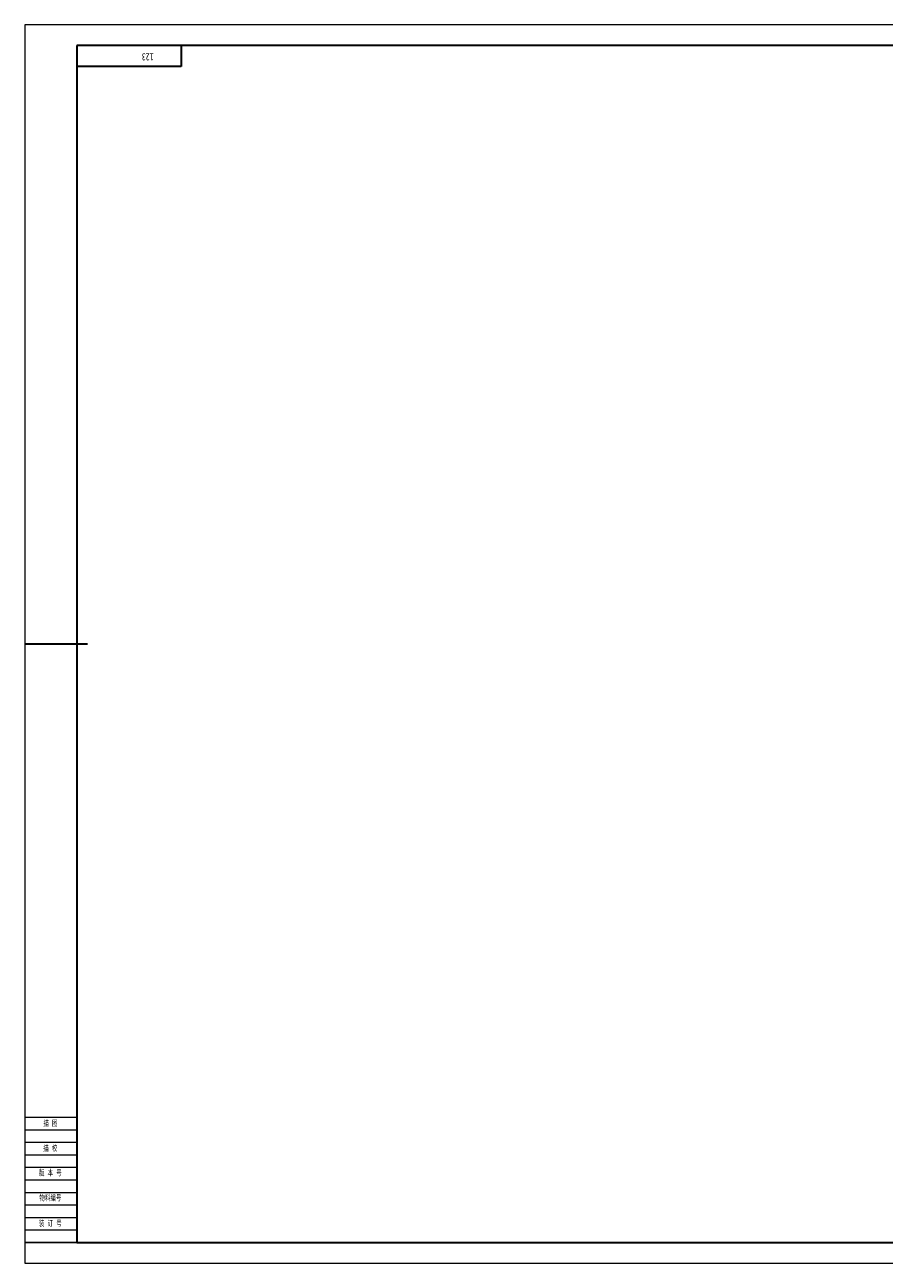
# Model space of a CAD drawing. Extents: x -831 to 10, y -66 to 528.
# Tile 1 of 2: x -831 to -419, y -66 to 528. Entities that reach past the tile are written whole.
import ezdxf
from ezdxf.enums import TextEntityAlignment as Align

# ---------------------------------------------------------------- set-up
doc = ezdxf.new("R2010")
doc.units = 0
doc.header["$MEASUREMENT"] = 0
doc.layers.get('0').update_dxf_attribs({"linetype": 'CONTINUOUS'})
for name, color, linetype, lineweight in [('02标注线', 3, 'CONTINUOUS', 18), ('03细实线', 4, 'CONTINUOUS', 15), ('尺寸线层', 3, 'CONTINUOUS', 18), ('粗实线层', 7, 'CONTINUOUS', 35), ('细实线', 4, 'CONTINUOUS', 13), ('细实线层', 7, 'CONTINUOUS', 18)]:
    doc.layers.add(name, color=color, linetype=linetype, lineweight=lineweight)
doc.layers.add('1', color=7, linetype='CONTINUOUS')
doc.styles.add('仿宋', font='simfang.ttf', dxfattribs={"width": 0.67, "height": 2.8})
doc.styles.add('宋体', font='txt')
doc.styles.add('标准', font='txt.shx', dxfattribs={"bigfont": 'gbcbig.shx'})

# ---------------------------------------------------------------- blocks, each defined once
blk = doc.blocks.new('*X6')
at = {"layer": '粗实线层'}
for p, q in [((50, 0), (50, -10)), ((50, -10), (0, -10))]:
    blk.add_line(p, q, dxfattribs=at)
at = {"layer": '尺寸线层', "style": '标准'}
blk.add_attdef('图纸编号', text='', height=5.19, rotation=180, dxfattribs=at).set_placement((25, -5), align=Align.MIDDLE_CENTER)
blk = doc.blocks.new('$CAXA_FRAME_13B17AC1$_6')
at = {"layer": '粗实线层'}
for p, q in [((410.5, 287), (-395.5, 287)), ((-395.5, 287), (-395.5, -287)), ((-420.5, 0), (-390.5, 0)), ((-395.5, -287), (410.5, -287))]:
    blk.add_line(p, q, dxfattribs=at)
at = {"layer": '细实线层'}
for p, q in [((420.5, 297), (-420.5, 297)), ((-420.5, 297), (-420.5, -297)), ((-420.5, -297), (420.5, -297))]:
    blk.add_line(p, q, dxfattribs=at)
blk = doc.blocks.new('SPCADTITLE')
at = {"layer": '粗实线层'}
for p, q in [((-180, 56), (-180, 0)), ((-180, 56), (0, 56)), ((-100, 56), (-100, 0)), ((-50, 56), (-50, 0)), ((0, 0), (0, 56)), ((0, 38), (-50, 38)), ((-50, 28), (-180, 28)), ((-140, 28), (-140, 0)), ((-74, 28), (-74, 9)), ((-62, 28), (-62, 9)), ((-100, 21), (-180, 21)), ((0, 18), (-50, 18)), ((-100, 14), (-180, 14)), ((-100, 7), (-180, 7)), ((-50, 9), (-100, 9)), ((0, 0), (-180, 0))]:
    blk.add_line(p, q, dxfattribs=at)
at = {"layer": '细实线层'}
for p, q in [((-170, 56), (-170, 28)), ((-160, 56), (-160, 28)), ((-144, 56), (-144, 28)), ((-128, 56), (-128, 0)), ((-116, 56), (-116, 0)), ((-100, 49), (-180, 49)), ((-100, 42), (-180, 42)), ((-831, 30), (-806, 30)), ((-100, 35), (-180, 35)), ((-831, 24), (-806, 24)), ((-168, 28), (-168, 0)), ((-156, 28), (-156, 0)), ((-831, 18), (-806, 18)), ((-50, 18), (-100, 18)), ((-93.5, 18), (-93.5, 9)), ((-87, 18), (-87, 9)), ((-80.5, 18), (-80.5, 9)), ((-831, 12), (-806, 12))]:
    blk.add_line(p, q, dxfattribs=at)
at = {"layer": '02标注线', "char_height": 3.5, "width": 12, "attachment_point": 5, "line_spacing_factor": 0.963108, "style": '仿宋'}
for s, insert in [('重量', (-68, 23.25)), ('比例', (-56, 23))]:
    blk.add_mtext(s, dxfattribs=dict(at, insert=insert))
at = {"layer": '03细实线', "style": '仿宋'}
for tag, height, width, p in [('USR_DJ', 3.5, 0.699444, (-68, 13.5)), ('比例', 3.5, 0.699444, (-56, 13.5)), ('共几张', 2, 0.67, (-84.11, 4.69)), ('第几张', 2, 0.67, (-66.9, 4.71))]:
    blk.add_attdef(tag, text='', height=height, dxfattribs=dict(at, width=width)).set_placement(p, align=Align.MIDDLE_CENTER)
at = {"layer": '1'}
for tag, height, style, width, p, p2 in [('SHEJI', 6.36, '宋体', 0.506972, (-167.75, 21.36), (-156.22, 21.36)), ('RIQI1', 2.8, '仿宋', 0.932592, (-153.13, 22.72), (-143.58, 22.72)), ('BIAOZHUNHUA', 6.36, '宋体', 0.230442, (-127.75, 21.36), (-116.22, 21.36)), ('RIQI4', 2.8, '仿宋', 0.932592, (-113.13, 22.72), (-103.58, 22.72)), ('ZHITU', 6.36, '宋体', 0.506972, (-127.75, 14.36), (-116.22, 14.36)), ('RIQI5', 2.8, '仿宋', 0.932592, (-113.13, 15.72), (-103.58, 15.72)), ('SHENHE', 6.36, '宋体', 0.422477, (-167.75, 7.36), (-156.22, 7.36)), ('GONGYI', 6.36, '宋体', 0.422477, (-167.75, 0.36), (-156.22, 0.36)), ('RIQI2', 2.8, '仿宋', 0.932592, (-153.13, 8.72), (-143.58, 8.72)), ('PIZHUN', 6.36, '宋体', 0.422477, (-127.75, 0.36), (-116.22, 0.36)), ('RIQI3', 2.8, '仿宋', 0.932592, (-153.13, 1.72), (-143.58, 1.72)), ('RIQI6', 2.8, '仿宋', 0.932592, (-113.13, 1.72), (-103.58, 1.72))]:
    blk.add_attdef(tag, text='', height=height, dxfattribs=dict(at, style=style, width=width)).set_placement(p, p2, align=Align.FIT)
at = {"layer": '1', "style": '标准', "width": 0.667, "flags": 1}
blk.add_attdef('ITEMKINDID', text='', height=2.5, dxfattribs=at).set_placement((-108.09, 10.09), align=Align.MIDDLE_CENTER)
at = {"layer": '尺寸线层', "attachment_point": 5, "line_spacing_factor": 0.963108, "style": '仿宋'}
for s, insert, char_height, width in [('标记', (-175, 31.5), 3.5, 16), ('处数', (-165, 31.5), 3.5, 16), ('分区', (-152, 31.5), 3.5, 16), ('更改文件号', (-136, 31.5), 3, 16), ('签名', (-122, 31.5), 3.5, 16), ('年月日', (-108, 31.5), 3.5, 16), ('设计', (-173.87, 24.21), 3.5, 16), ('标准化', (-133.87, 24.28), 3.5, 16), ('物料编号', (-818.74, 21.24), 2.8, 39.9562), ('制图', (-133.95, 17.92), 3.5, 16), ('审核', (-173.72, 10.6), 3.5, 16), ('工艺', (-173.5, 3.57), 3.5, 16), ('批准', (-133.95, 3.65), 3.5, 16)]:
    blk.add_mtext(s, dxfattribs=dict(at, insert=insert, char_height=char_height, width=width))
at = {"layer": '细实线', "insert": (-25, 47), "char_height": 4.5, "width": 50, "attachment_point": 5, "style": '仿宋'}
blk.add_mtext('{\\C3;宁波国创\\P机车装备有限公司}', dxfattribs=at)
at = {"layer": '细实线', "style": '仿宋', "width": 0.67}
for tag, p in [('MATERIAL', (-75, 42)), ('ITEMNAME', (-25, 28)), ('DRAWID', (-25, 9))]:
    blk.add_attdef(tag, text='', height=4.2, dxfattribs=at).set_placement(p, align=Align.MIDDLE_CENTER)
at = {"layer": '细实线', "ltscale": 0.5, "style": '宋体', "width": 0.455714}
blk.add_attdef('REVLABEL', text='', height=2.5, dxfattribs=at).set_placement((-821.57, 25.83), (-815.05, 25.83), align=Align.FIT)
at = {"layer": '细实线', "ltscale": 0.5, "style": '仿宋', "width": 0.67}
blk.add_attdef('ITEMCODE', text='', height=2.8, dxfattribs=at).set_placement((-818.7, 14.98), align=Align.MIDDLE_CENTER)

msp = doc.modelspace()

# ---------------------------------------------------------------- linework, layer by layer
msp.add_line((-806, -56), (-831, -56))
at = {"layer": '细实线层'}
for p, q in [((-831, 4), (-806, 4)), ((-831, -2), (-806, -2)), ((-831, -8), (-806, -8)), ((-831, -14), (-806, -14)), ((-831, -20), (-806, -20)), ((-831, -50), (-806, -50))]:
    msp.add_line(p, q, dxfattribs=at)

# ---------------------------------------------------------------- block references
msp.add_blockref('SPCADTITLE', (0, -56))
at = {"layer": '粗实线层'}
for name, p in [('$CAXA_FRAME_13B17AC1$_6', (-410.5, 231)), ('*X6', (-806, 518))]:
    msp.add_blockref(name, p, dxfattribs=at)

# ---------------------------------------------------------------- texts
at = {"insert": (-769.17, 510.81), "char_height": 3.5, "attachment_point": 1, "rotation": 180, "style": '仿宋'}
msp.add_mtext_dynamic_manual_height_columns('123', width=34.3712, gutter_width=14, heights=[0], dxfattribs=at)
at = {"layer": '尺寸线层', "style": '仿宋', "width": 0.67}
for s, p in [('描 图', (-822.1, -0.23)), ('描 校', (-822.17, -12.21)), ('装 订 号', (-824.23, -48.23))]:
    msp.add_text(s, height=2.8, dxfattribs=at).set_placement(p)
at = {"layer": '尺寸线层', "insert": (-818.74, -22.76), "char_height": 2.8, "width": 39.9562, "attachment_point": 5, "line_spacing_factor": 0.963108, "style": '仿宋'}
msp.add_mtext('版 本 号', dxfattribs=at)

doc.saveas('drawing.dxf')
